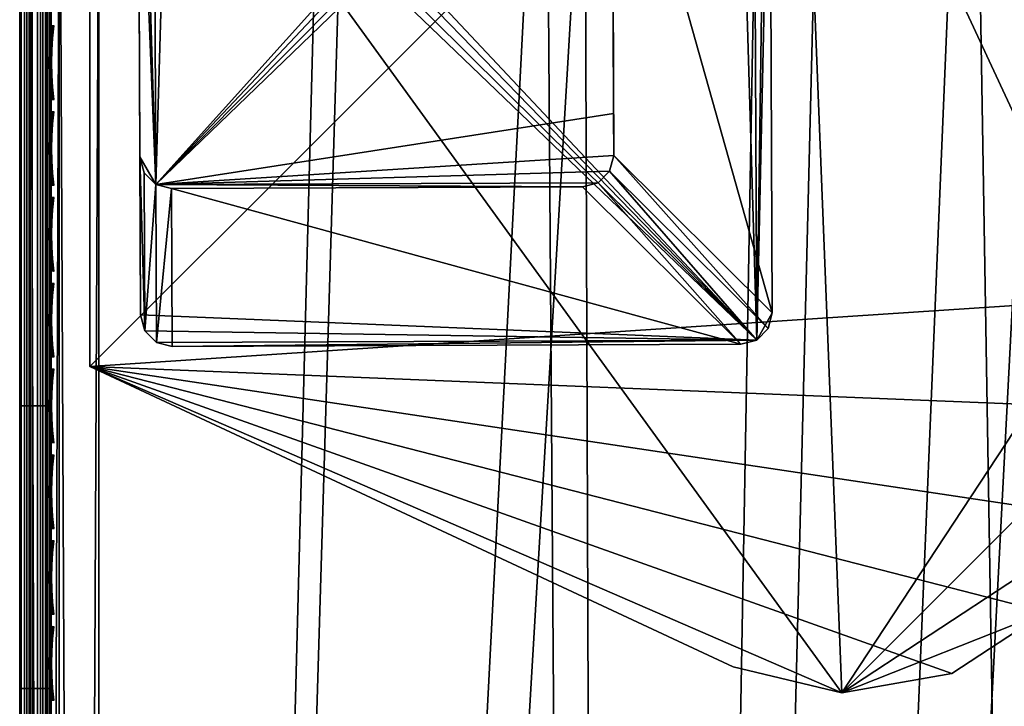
# Model space of a CAD drawing. Header units: inches. Extents: x -6.6 to 28, y -34.7 to 0.
# Tile 42 of 87: x -6.6 to -3.5, y -10.5 to -8.3. Entities that reach past the tile are written whole.
import ezdxf

# ---------------------------------------------------------------- set-up
doc = ezdxf.new("R2010")
doc.units = ezdxf.units.IN
doc.header["$LTSCALE"] = 0.03937
doc.header["$MEASUREMENT"] = 0
for name, color, linetype in [('A-FURN-3-ST', 151, 'Continuous'), ('A-FURN-3-ST-LGHW', 32, 'Continuous'), ('A-FURN-3-ST-SEAM', 250, 'Continuous'), ('A-FURN-3-STITCH', 15, 'Continuous')]:
    doc.layers.add(name, color=color, linetype=linetype)
doc.layers.add('A-FURN-3-ST-LG', color=7, linetype='Continuous', true_color=0x989898)

msp = doc.modelspace()

# ---------------------------------------------------------------- meshes
at = {"layer": 'A-FURN-3-ST'}
mesh = msp.add_polyface(dxfattribs=at)
corners = [(-6.6373, -34.1539, 5.25), (-6.6373, -7.1339, 5.25), (-6.6038, -34.1539, 5.125), (-6.6038, -7.1339, 5.125), (-6.5123, -34.1539, 5.0335), (-6.5123, -7.1339, 5.0335), (-6.3873, -34.1539, 5), (-6.3873, -7.1339, 5), (-6.3873, -33.5451, 18), (-6.3873, -7.7342, 18), (-6.5123, -33.5451, 17.9665), (-6.5123, -7.7342, 17.9665), (-6.6038, -33.5451, 17.875), (-6.6038, -7.7342, 17.875), (-6.6373, -33.5451, 17.75), (-6.6373, -7.7342, 17.75), (-5.676, -7.0732, 5), (-4.9743, -6.9418, 5), (-4.7776, -34.1041, 5), (-4.2893, -6.741, 5), (-3.6277, -6.4728, 5), (-3.1721, -33.9785, 5), (-2.9963, -6.1398, 5), (-2.4012, -5.7454, 5), (-1.8485, -5.2936, 5), (-1.5742, -33.7774, 5), (0.0124, -33.5012, 5), (1.5842, -33.1505, 5), (3.1377, -32.7261, 5), (4.6695, -32.2289, 5), (6.1762, -31.6601, 5), (7.6544, -31.0209, 5), (9.1008, -30.3127, 5), (10.5122, -29.5372, 5), (11.8855, -28.6959, 5), (13.2176, -27.7909, 5), (14.5055, -26.824, 5), (15.7465, -25.7976, 5), (-6.6373, -34.4039, 5.5002), (-6.6373, -6.8837, 5.5), (-6.6373, -34.3951, 16.9007), (-6.6373, -6.8837, 16.9), (-5.6133, -7.6702, 18), (-4.8496, -7.5289, 18), (-4.7572, -33.4933, 18), (-4.1039, -7.3118, 18), (-3.3837, -7.021, 18), (-3.1316, -33.3623, 18), (-2.6962, -6.6594, 18), (-2.0485, -6.2308, 18), (-1.5143, -33.1525, 18), (0.091, -32.8643, 18), (1.6803, -32.4985, 18), (3.25, -32.0558, 18), (4.7963, -31.5374, 18), (6.3156, -30.9444, 18), (7.8042, -30.2783, 18), (9.2588, -29.5406, 18), (10.6757, -28.7331, 18), (12.0518, -27.8577, 18), (13.3836, -26.9165, 18), (14.6682, -25.9116, 18), (-1.4471, -5.7395, 18), (15.9024, -24.8455, 18)]
mesh.append_faces([[corners[k] for k in face] for face in [(0, 1, 2), (2, 1, 3), (2, 3, 4), (4, 3, 5), (4, 5, 6), (6, 5, 7), (8, 9, 10), (10, 9, 11), (10, 11, 12), (12, 11, 13), (12, 13, 14), (14, 13, 15), (7, 16, 6), (6, 16, 17), (6, 17, 18), (18, 17, 19), (18, 19, 20), (18, 20, 21), (21, 20, 22), (21, 22, 23), (23, 24, 21), (21, 24, 25), (25, 24, 26), (26, 24, 27), (27, 24, 28), (28, 24, 29), (29, 24, 30), (30, 24, 31), (31, 24, 32), (32, 24, 33), (33, 24, 34), (34, 24, 35), (35, 24, 36), (36, 24, 37), (1, 38, 39), (38, 40, 39), (39, 40, 41), (41, 40, 14), (41, 14, 15), (9, 8, 42), (42, 8, 43), (43, 8, 44), (43, 44, 45), (45, 44, 46), (46, 44, 47), (46, 47, 48), (48, 47, 49), (49, 47, 50), (49, 50, 51), (51, 52, 49), (49, 52, 53), (49, 53, 54), (54, 55, 49), (49, 55, 56), (49, 56, 57), (57, 58, 49), (49, 58, 59), (49, 59, 60), (60, 61, 49), (49, 61, 62), (62, 61, 63)]])
mesh = msp.add_polyface(dxfattribs=at)
corners = [(5.9884, -31.5158, 17.9228), (6.7614, -31.195, 17.9228), (6.6806, -31.007, 17.9817), (5.9123, -31.3258, 17.9817), (6.3156, -30.9444, 18), (7.4444, -30.6676, 17.9817), (7.8042, -30.2783, 18), (8.2029, -30.3079, 17.9817), (8.9554, -29.9277, 17.9817), (8.2929, -30.4917, 17.9228), (9.0499, -30.1092, 17.9228), (8.3795, -30.6685, 17.8209), (9.1409, -30.2839, 17.8209), (8.4569, -30.8265, 17.6781), (9.2222, -30.4398, 17.6781), (8.5197, -30.9548, 17.5024), (9.2882, -30.5665, 17.5024), (8.5646, -31.0465, 17.3055), (9.3354, -30.6571, 17.3055), (8.5905, -31.0995, 17.1009), (9.3626, -30.7094, 17.1009), (9.3265, -30.749, 16.9008), (7.8592, -31.4674, 16.9008), (7.8122, -31.4686, 17.1009), (6.9085, -31.5375, 17.6781), (7.6854, -31.1924, 17.6781), (7.612, -31.0326, 17.8209), (6.8391, -31.376, 17.8209), (7.5298, -30.8536, 17.9228), (10.1276, -30.2985, 17.1009), (10.4388, -29.1068, 17.9817), (9.2588, -29.5406, 18), (9.7009, -29.5273, 17.9817), (4.7963, -31.5374, 18), (7.7876, -31.4151, 17.3055), (7.745, -31.3222, 17.5024), (10.0991, -30.2469, 17.3055), (10.0496, -30.1576, 17.5024), (9.9805, -30.0326, 17.6781), (9.8953, -29.8787, 17.8209), (9.8, -29.7064, 17.9228), (7.8628, -31.4754, 5.5004), (9.3305, -30.7568, 5.5004), (10.7627, -29.9699, 5.5004), (7.8041, -31.4511, 5.2891), (7.7804, -31.3996, 5.1956), (8.5571, -31.0312, 5.1956), (8.582, -31.0821, 5.2891), (9.3275, -30.642, 5.1956), (9.3536, -30.6922, 5.2891), (10.0908, -30.232, 5.1956), (10.1182, -30.2816, 5.2891), (7.7496, -31.3325, 5.1182), (8.5246, -30.9649, 5.1182), (9.2933, -30.5765, 5.1182), (10.0551, -30.1674, 5.1182), (7.6864, -31.1947, 5.0303), (8.4579, -30.8288, 5.0303), (9.2233, -30.4421, 5.0303), (9.9817, -30.0348, 5.0303), (6.9095, -31.5399, 5.0303), (7.6544, -31.0209, 5), (9.1008, -30.3127, 5), (10.5122, -29.5372, 5), (10.1352, -30.3123, 5.3932), (9.3699, -30.7234, 5.3932), (8.5974, -31.1136, 5.3932), (7.8187, -31.483, 5.3932), (-6.6373, -34.1539, 5.25), (-6.6373, -34.4039, 5.5002), (-6.6373, -7.1339, 5.25)]
mesh.append_faces([[corners[k] for k in face] for face in [(0, 1, 2, 3), (3, 2, 4), (4, 2, 5), (4, 5, 6), (6, 5, 7), (6, 7, 8), (8, 7, 9, 10), (10, 9, 11, 12), (12, 11, 13, 14), (14, 13, 15, 16), (16, 15, 17, 18), (18, 17, 19, 20), (20, 19, 21), (21, 19, 22), (22, 19, 23), (24, 25, 26, 27), (27, 26, 28, 1), (1, 28, 5, 2), (20, 21, 29), (30, 31, 32), (32, 31, 8), (8, 31, 6), (4, 33, 3), (19, 17, 34, 23), (17, 15, 35, 34), (15, 13, 25, 35), (13, 11, 26, 25), (11, 9, 28, 26), (9, 7, 5, 28), (18, 20, 29, 36), (16, 18, 36, 37), (14, 16, 37, 38), (12, 14, 38, 39), (10, 12, 39, 40), (8, 10, 40, 32), (22, 41, 42), (22, 42, 21), (21, 42, 43), (44, 45, 46, 47), (47, 46, 48, 49), (49, 48, 50, 51), (45, 52, 53, 46), (46, 53, 54, 48), (48, 54, 55, 50), (52, 56, 57, 53), (53, 57, 58, 54), (54, 58, 59, 55), (60, 61, 56), (56, 61, 57), (61, 62, 57), (57, 62, 58), (58, 62, 59), (59, 62, 63), (64, 42, 65), (65, 42, 66), (65, 66, 47, 49), (42, 41, 66), (66, 67, 44, 47), (65, 49, 51, 64), (68, 69, 70)]])
at = {"layer": 'A-FURN-3-ST-LG'}
mesh = msp.add_polyface(dxfattribs=at)
corners = [(-4.3059, -9.3173, 4.7968), (-6.155, -9.338, 4.7968), (-4.3557, -9.3308, 4.7968), (-6.205, -9.3247, 4.7968), (-6.2418, -9.2881, 4.7968), (-6.2553, -9.2379, 4.7968), (-6.2625, -7.4397, 4.7968), (-6.2494, -7.3897, 4.7968), (-6.2129, -7.3529, 4.7968), (-6.163, -7.3394, 4.7968), (-4.3647, -7.3322, 4.7968), (-4.3144, -7.3454, 4.7968), (-4.2776, -7.3818, 4.7968), (-4.2639, -7.4317, 4.7968), (-4.2567, -9.2311, 4.7968), (-4.2698, -9.2809, 4.7968), (-6.2129, -7.3529, 0.0005), (-6.163, -7.3394, 0.0005), (-6.2494, -7.3897, 0.0005), (-6.2625, -7.4397, 0.0005), (-4.8644, -7.3342, 0.0005), (-4.8141, -7.3474, 0.0005), (-4.7772, -7.3838, 0.0005), (-4.7635, -7.4337, 0.0005), (-6.157, -8.8383, 0.0005), (-6.207, -8.825, 0.0005), (-6.2438, -8.7884, 0.0005), (-6.2573, -8.7382, 0.0005), (-4.8573, -8.8331, 0.0005), (-4.8076, -8.8196, 0.0005), (-4.7715, -8.7832, 0.0005), (-4.7583, -8.7334, 0.0005), (-4.7589, -8.6009, 0.0005)]
mesh.append_faces([[corners[k] for k in face] for face in [(16, 9, 17), (16, 8, 9), (6, 18, 19), (6, 7, 18), (10, 17, 9), (10, 20, 17), (11, 20, 10), (11, 21, 20), (12, 21, 11), (12, 22, 21), (13, 22, 12), (13, 23, 22), (3, 24, 1), (3, 25, 24), (4, 25, 3), (4, 26, 25), (27, 4, 5), (27, 26, 4), (5, 19, 27), (5, 6, 19), (2, 24, 28), (2, 1, 24), (29, 2, 28), (29, 0, 2), (30, 0, 29), (30, 15, 0), (31, 15, 30), (31, 14, 15), (23, 14, 31), (23, 13, 14)]])
mesh.append_faces([[corners[k] for k in face] for face in [(0, 1, 2), (18, 8, 16), (25, 28, 24), (25, 22, 23)]], dxfattribs={"vtx0": -1})
mesh.append_faces([[corners[k] for k in face] for face in [(25, 32, 31)]], dxfattribs={"vtx0": -1, "vtx1": -1})
mesh.append_faces([[corners[k] for k in face] for face in [(0, 3, 1), (0, 4, 3), (0, 5, 4), (0, 6, 5), (0, 7, 6), (0, 8, 7), (0, 9, 8), (0, 10, 9), (0, 11, 10), (0, 12, 11), (0, 13, 12), (0, 14, 13), (25, 29, 28), (25, 30, 29), (25, 21, 22), (25, 20, 21), (25, 17, 20), (25, 16, 17), (25, 18, 16), (25, 19, 18), (25, 27, 19)]], dxfattribs={"vtx0": -1, "vtx2": -1})
mesh.append_faces([[corners[k] for k in face] for face in [(23, 31, 32), (25, 23, 32)]], dxfattribs={"vtx1": -1, "vtx2": -1})
mesh.append_faces([[corners[k] for k in face] for face in [(0, 15, 14), (18, 7, 8), (25, 31, 30), (25, 26, 27)]], dxfattribs={"vtx2": -1})
at = {"layer": 'A-FURN-3-ST-LGHW'}
mesh = msp.add_polyface(dxfattribs=at)
corners = [(-6.4158, -9.4013, 5.0005), (-4.0365, -10.4333, 5.0005), (-4.3805, -10.3516, 5.0005), (-3.6882, -10.3721, 5.0005), (-3.3926, -10.1779, 5.0005), (-3.1982, -9.8826, 5.0005), (-3.1366, -9.5343, 5.0005), (-3.2179, -9.1901, 5.0005), (-4.1662, -7.154, 5.0005), (-6.4147, -7.1528, 5.0005), (-4.3805, -10.3516, 4.7507), (-4.0365, -10.4333, 4.7507), (-3.6882, -10.3721, 4.7507), (-3.3926, -10.1779, 4.7507), (-3.1982, -9.8826, 4.7507), (-3.1366, -9.5343, 4.7507), (-3.2179, -9.1901, 4.7507), (-6.4158, -9.4013, 4.7507), (-6.4147, -7.1528, 4.7507), (-4.1662, -7.154, 4.7507)]
mesh.append_faces([[corners[k] for k in face] for face in [(2, 10, 1), (10, 11, 1), (1, 11, 3), (11, 12, 3), (3, 12, 4), (12, 13, 4), (4, 13, 5), (13, 14, 5), (5, 14, 6), (14, 15, 6), (7, 6, 16), (6, 15, 16), (8, 7, 19), (7, 16, 19), (17, 10, 0), (10, 2, 0)]])
mesh.append_faces([[corners[k] for k in face] for face in [(2, 1, 0), (10, 17, 11), (9, 8, 18), (0, 9, 17)]], dxfattribs={"vtx1": -1})
mesh.append_faces([[corners[k] for k in face] for face in [(1, 3, 0), (3, 4, 0), (4, 5, 0), (5, 6, 0), (6, 7, 0), (7, 8, 0), (17, 18, 11), (18, 19, 11), (19, 16, 11), (16, 15, 11), (15, 14, 11), (14, 13, 11)]], dxfattribs={"vtx1": -1, "vtx2": -1})
mesh.append_faces([[corners[k] for k in face] for face in [(8, 9, 0), (13, 12, 11), (8, 19, 18), (9, 18, 17)]], dxfattribs={"vtx2": -1})
at = {"layer": 'A-FURN-3-ST-SEAM'}
mesh = msp.add_polyface(dxfattribs=at)
corners = [(-6.5373, -7.7382, 17.9), (-6.5408, -9.5258, 17.8826), (-6.5408, -7.7382, 17.8826), (-6.5373, -7.5531, 17.8825), (-6.5408, -7.5484, 17.8639), (-6.5373, -7.545, 17.881), (-6.5373, -7.371, 17.8301), (-6.5408, -7.3622, 17.8078), (-6.5373, -7.3555, 17.8239), (-6.5373, -7.2019, 17.7439), (-6.5373, -9.5258, 17.9), (-6.5444, -7.7382, 17.9255), (-6.5444, -7.5401, 17.906), (-6.5444, -7.3458, 17.8475), (-6.5561, -7.3406, 17.8599), (-6.5561, -7.5375, 17.9192), (-6.5561, -7.7382, 17.939), (-6.5561, -9.5258, 17.939), (-6.5444, -9.5258, 17.9255), (-6.5718, -7.3375, 17.8674), (-6.5718, -7.5359, 17.9272), (-6.5718, -7.7382, 17.9472), (-6.5718, -9.5258, 17.9472), (-6.6069, -7.338, 17.8662), (-6.6069, -7.5361, 17.9259), (-6.6069, -7.7382, 17.9459), (-6.6069, -9.5258, 17.9459), (-6.6218, -7.3417, 17.8573), (-6.6218, -7.538, 17.9164), (-6.6218, -7.7382, 17.9362), (-6.6218, -9.5258, 17.9362), (-6.6322, -7.3472, 17.8439), (-6.6322, -7.5408, 17.9022), (-6.6322, -7.7382, 17.9217), (-6.6322, -9.5258, 17.9217), (-6.6371, -7.3538, 17.8281), (-6.6371, -7.5441, 17.8854), (-6.6371, -7.7382, 17.9045), (-6.6371, -9.5258, 17.9045), (-6.6145, -7.2042, 17.6961), (-6.5983, -7.2082, 17.69), (-6.5983, -7.3741, 17.7791), (-6.6145, -7.3713, 17.7858), (-6.5983, -7.5544, 17.8334), (-6.6145, -7.553, 17.8406), (-6.5983, -7.7382, 17.8515), (-6.6145, -7.7382, 17.8588), (-6.5983, -9.5258, 17.8515), (-6.6145, -9.5258, 17.8588), (-6.5639, -7.2056, 17.694), (-6.5501, -7.1993, 17.7033), (-6.5501, -7.368, 17.7939), (-6.5639, -7.3723, 17.7835), (-6.5501, -7.5513, 17.8491), (-6.5639, -7.5534, 17.8381), (-6.5501, -7.7382, 17.8675), (-6.5639, -7.7382, 17.8563), (-6.5501, -9.5258, 17.8675), (-6.5639, -9.5258, 17.8563), (-6.6355, -9.5258, 17.8868), (-6.6355, -7.7382, 17.8868), (-6.6355, -7.5475, 17.868), (-6.6355, -7.3606, 17.8117), (-6.6371, -7.1787, 17.734), (-6.6355, -7.1886, 17.7193), (-6.5806, -9.5258, 17.8505), (-6.5806, -7.7382, 17.8505), (-6.5806, -7.5546, 17.8324), (-6.5806, -7.3745, 17.7781), (-6.5806, -7.2088, 17.6892), (-6.5408, -7.1909, 17.7159)]
mesh.append_faces([[corners[k] for k in face] for face in [(0, 1, 2), (0, 2, 3), (3, 2, 4), (3, 4, 5), (5, 4, 6), (6, 4, 7), (6, 7, 8), (8, 7, 9), (10, 0, 11), (11, 0, 3), (11, 3, 12), (12, 3, 5), (12, 5, 6), (12, 6, 13), (13, 6, 8), (13, 8, 9), (13, 14, 15, 12), (12, 15, 16, 11), (11, 16, 17, 18), (14, 19, 20, 15), (15, 20, 21, 16), (16, 21, 22, 17), (19, 23, 24, 20), (20, 24, 25, 21), (21, 25, 26, 22), (23, 27, 28, 24), (24, 28, 29, 25), (25, 29, 30, 26), (27, 31, 32, 28), (28, 32, 33, 29), (29, 33, 34, 30), (31, 35, 36, 32), (32, 36, 37, 33), (33, 37, 38, 34), (39, 40, 41, 42), (42, 41, 43, 44), (44, 43, 45, 46), (46, 45, 47, 48), (49, 50, 51, 52), (52, 51, 53, 54), (54, 53, 55, 56), (56, 55, 57, 58), (59, 38, 37, 60), (60, 37, 36, 61), (61, 36, 35, 62), (62, 35, 63, 64), (48, 59, 60, 46), (46, 60, 61, 44), (44, 61, 62, 42), (42, 62, 64, 39), (65, 47, 45, 66), (66, 45, 43, 67), (67, 43, 41, 68), (68, 41, 40, 69), (58, 65, 66, 56), (56, 66, 67, 54), (54, 67, 68, 52), (52, 68, 69, 49), (2, 55, 53, 4), (4, 53, 51, 7), (7, 51, 50, 70)]])
mesh = msp.add_polyface(dxfattribs=at)
corners = [(-6.5373, -12.2072, 17.9), (-6.5408, -13.1018, 17.8826), (-6.5408, -12.2072, 17.8826), (-6.5373, -11.3134, 17.9), (-6.5408, -11.3134, 17.8826), (-6.5373, -10.4196, 17.9), (-6.5408, -10.4196, 17.8826), (-6.5373, -9.5258, 17.9), (-6.5408, -9.5258, 17.8826), (-6.5373, -7.7382, 17.9), (-6.5444, -12.2072, 17.9255), (-6.5373, -13.1018, 17.9), (-6.5444, -9.5258, 17.9255), (-6.5561, -9.5258, 17.939), (-6.5561, -10.4196, 17.939), (-6.5444, -10.4196, 17.9255), (-6.5561, -11.3134, 17.939), (-6.5444, -11.3134, 17.9255), (-6.5561, -12.2072, 17.939), (-6.5718, -9.5258, 17.9472), (-6.5718, -10.4196, 17.9472), (-6.5718, -11.3134, 17.9472), (-6.5718, -12.2072, 17.9472), (-6.6069, -9.5258, 17.9459), (-6.6069, -10.4196, 17.9459), (-6.6069, -11.3134, 17.9459), (-6.6069, -12.2072, 17.9459), (-6.6218, -9.5258, 17.9362), (-6.6218, -10.4196, 17.9362), (-6.6218, -11.3134, 17.9362), (-6.6218, -12.2072, 17.9362), (-6.6218, -13.1018, 17.9362), (-6.6069, -13.1018, 17.9459), (-6.6322, -9.5258, 17.9217), (-6.6322, -10.4196, 17.9217), (-6.6322, -11.3134, 17.9217), (-6.6322, -12.2072, 17.9217), (-6.6322, -13.1018, 17.9217), (-6.6371, -9.5258, 17.9045), (-6.6371, -10.4196, 17.9045), (-6.6371, -11.3134, 17.9045), (-6.6371, -12.2072, 17.9045), (-6.6371, -13.1018, 17.9045), (-6.6145, -9.5258, 17.8588), (-6.5983, -9.5258, 17.8515), (-6.5983, -10.4196, 17.8515), (-6.6145, -10.4196, 17.8588), (-6.5983, -11.3134, 17.8515), (-6.6145, -11.3134, 17.8588), (-6.5983, -12.2072, 17.8515), (-6.6145, -12.2072, 17.8588), (-6.5983, -13.1018, 17.8515), (-6.6145, -13.1018, 17.8588), (-6.5639, -9.5258, 17.8563), (-6.5501, -9.5258, 17.8675), (-6.5501, -10.4196, 17.8675), (-6.5639, -10.4196, 17.8563), (-6.5501, -11.3134, 17.8675), (-6.5639, -11.3134, 17.8563), (-6.5501, -12.2072, 17.8675), (-6.5639, -12.2072, 17.8563), (-6.5444, -7.7382, 17.9255), (-6.6355, -12.2072, 17.8868), (-6.6355, -13.1018, 17.8868), (-6.6355, -11.3134, 17.8868), (-6.6355, -10.4196, 17.8868), (-6.6355, -9.5258, 17.8868), (-6.5806, -12.2072, 17.8505), (-6.5806, -11.3134, 17.8505), (-6.5806, -10.4196, 17.8505), (-6.5806, -9.5258, 17.8505), (-6.5501, -7.7382, 17.8675), (-6.5408, -7.7382, 17.8826)]
mesh.append_faces([[corners[k] for k in face] for face in [(0, 1, 2), (0, 2, 3), (3, 2, 4), (3, 4, 5), (5, 4, 6), (5, 6, 7), (7, 6, 8), (7, 8, 9), (0, 10, 11), (10, 0, 17), (17, 0, 3), (17, 3, 15), (15, 3, 5), (15, 5, 12), (12, 5, 7), (12, 7, 61), (8, 54, 71, 72)]])
mesh.append_faces([[corners[k] for k in face] for face in [(65, 39, 38, 66), (46, 65, 66, 43), (69, 45, 44, 70), (56, 69, 70, 53), (6, 55, 54, 8)]], dxfattribs={"vtx0": -1})
mesh.append_faces([[corners[k] for k in face] for face in [(15, 14, 16, 17), (17, 16, 18, 10), (14, 20, 21, 16), (16, 21, 22, 18), (20, 24, 25, 21), (21, 25, 26, 22), (24, 28, 29, 25), (25, 29, 30, 26), (26, 30, 31, 32), (28, 34, 35, 29), (29, 35, 36, 30), (30, 36, 37, 31), (34, 39, 40, 35), (35, 40, 41, 36), (36, 41, 42, 37), (46, 45, 47, 48), (48, 47, 49, 50), (50, 49, 51, 52), (56, 55, 57, 58), (58, 57, 59, 60), (64, 40, 39, 65), (48, 64, 65, 46), (68, 47, 45, 69), (58, 68, 69, 56), (4, 57, 55, 6)]], dxfattribs={"vtx0": -1, "vtx2": -1})
mesh.append_faces([[corners[k] for k in face] for face in [(12, 13, 14, 15), (13, 19, 20, 14), (19, 23, 24, 20), (23, 27, 28, 24), (27, 33, 34, 28), (33, 38, 39, 34), (43, 44, 45, 46), (53, 54, 55, 56), (41, 62, 63, 42), (62, 50, 52, 63), (62, 41, 40, 64), (50, 62, 64, 48), (67, 49, 47, 68), (60, 67, 68, 58), (2, 59, 57, 4)]], dxfattribs={"vtx2": -1})
at = {"layer": 'A-FURN-3-STITCH'}
mesh = msp.add_polymesh((7, 4), dxfattribs=at)
for k, corner in enumerate([(-6.528, -8.3235, 17.9558), (-6.5302, -8.3234, 17.9543), (-6.5345, -8.3234, 17.9514), (-6.5367, -8.3234, 17.9499), (-6.5323, -8.3619, 17.9615), (-6.537, -8.362, 17.9637), (-6.5413, -8.3619, 17.9608), (-6.5409, -8.3618, 17.9556), (-6.5349, -8.4008, 17.9646), (-6.5396, -8.4008, 17.9669), (-6.5439, -8.4008, 17.964), (-6.5435, -8.4007, 17.9588), (-6.5358, -8.4399, 17.9652), (-6.5404, -8.4399, 17.9675), (-6.5447, -8.4399, 17.9646), (-6.5444, -8.4398, 17.9594), (-6.5349, -8.4789, 17.9633), (-6.5396, -8.479, 17.9656), (-6.5439, -8.4789, 17.9627), (-6.5435, -8.4788, 17.9575), (-6.5323, -8.5177, 17.9589), (-6.537, -8.5177, 17.9611), (-6.5413, -8.5177, 17.9582), (-6.5409, -8.5176, 17.953), (-6.528, -8.5559, 17.9519), (-6.5302, -8.5559, 17.9505), (-6.5345, -8.5559, 17.9476), (-6.5367, -8.5558, 17.9461)]):
    mesh.set_mesh_vertex(divmod(k, 4), corner)
mesh = msp.add_polymesh((7, 4), dxfattribs=at)
for k, corner in enumerate([(-6.528, -8.595, 17.9558), (-6.5302, -8.595, 17.9543), (-6.5345, -8.5949, 17.9514), (-6.5367, -8.5949, 17.9499), (-6.5323, -8.6334, 17.9615), (-6.537, -8.6335, 17.9637), (-6.5413, -8.6334, 17.9608), (-6.5409, -8.6334, 17.9556), (-6.5349, -8.6723, 17.9646), (-6.5396, -8.6724, 17.9669), (-6.5439, -8.6723, 17.964), (-6.5435, -8.6722, 17.9588), (-6.5358, -8.7114, 17.9652), (-6.5404, -8.7115, 17.9675), (-6.5447, -8.7114, 17.9646), (-6.5444, -8.7113, 17.9594), (-6.5349, -8.7505, 17.9633), (-6.5396, -8.7505, 17.9656), (-6.5439, -8.7505, 17.9627), (-6.5435, -8.7504, 17.9575), (-6.5323, -8.7892, 17.9589), (-6.537, -8.7893, 17.9611), (-6.5413, -8.7892, 17.9582), (-6.5409, -8.7891, 17.953), (-6.528, -8.8275, 17.9519), (-6.5302, -8.8274, 17.9505), (-6.5345, -8.8274, 17.9476), (-6.5367, -8.8274, 17.9461)]):
    mesh.set_mesh_vertex(divmod(k, 4), corner)
mesh = msp.add_polymesh((7, 4), dxfattribs=at)
for k, corner in enumerate([(-6.528, -8.8665, 17.9558), (-6.5302, -8.8665, 17.9543), (-6.5345, -8.8665, 17.9514), (-6.5367, -8.8664, 17.9499), (-6.5323, -8.905, 17.9615), (-6.537, -8.905, 17.9637), (-6.5413, -8.905, 17.9608), (-6.5409, -8.9049, 17.9556), (-6.5349, -8.9439, 17.9646), (-6.5396, -8.9439, 17.9669), (-6.5439, -8.9439, 17.964), (-6.5435, -8.9438, 17.9588), (-6.5358, -8.983, 17.9652), (-6.5404, -8.983, 17.9675), (-6.5447, -8.9829, 17.9646), (-6.5444, -8.9829, 17.9594), (-6.5349, -9.022, 17.9633), (-6.5396, -9.022, 17.9656), (-6.5439, -9.022, 17.9627), (-6.5435, -9.0219, 17.9575), (-6.5323, -9.0608, 17.9589), (-6.537, -9.0608, 17.9611), (-6.5413, -9.0608, 17.9582), (-6.5409, -9.0607, 17.953), (-6.528, -9.099, 17.9519), (-6.5302, -9.099, 17.9505), (-6.5345, -9.0989, 17.9476), (-6.5367, -9.0989, 17.9461)]):
    mesh.set_mesh_vertex(divmod(k, 4), corner)
mesh = msp.add_polymesh((7, 4), dxfattribs=at)
for k, corner in enumerate([(-6.528, -9.1381, 17.9558), (-6.5302, -9.138, 17.9543), (-6.5345, -9.138, 17.9514), (-6.5367, -9.138, 17.9499), (-6.5323, -9.1765, 17.9615), (-6.537, -9.1765, 17.9637), (-6.5413, -9.1765, 17.9608), (-6.5409, -9.1764, 17.9556), (-6.5349, -9.2154, 17.9646), (-6.5396, -9.2154, 17.9669), (-6.5439, -9.2154, 17.964), (-6.5435, -9.2153, 17.9588), (-6.5358, -9.2545, 17.9652), (-6.5404, -9.2545, 17.9675), (-6.5447, -9.2545, 17.9646), (-6.5444, -9.2544, 17.9594), (-6.5349, -9.2935, 17.9633), (-6.5396, -9.2936, 17.9656), (-6.5439, -9.2935, 17.9627), (-6.5435, -9.2934, 17.9575), (-6.5323, -9.3323, 17.9589), (-6.537, -9.3323, 17.9611), (-6.5413, -9.3323, 17.9582), (-6.5409, -9.3322, 17.953), (-6.528, -9.3705, 17.9519), (-6.5302, -9.3705, 17.9505), (-6.5345, -9.3705, 17.9476), (-6.5367, -9.3704, 17.9461)]):
    mesh.set_mesh_vertex(divmod(k, 4), corner)
mesh = msp.add_polymesh((7, 4), dxfattribs=at)
for k, corner in enumerate([(-6.528, -9.4096, 17.9558), (-6.5302, -9.4096, 17.9543), (-6.5345, -9.4095, 17.9514), (-6.5367, -9.4095, 17.9499), (-6.5323, -9.448, 17.9615), (-6.537, -9.4481, 17.9637), (-6.5413, -9.448, 17.9608), (-6.5409, -9.4479, 17.9556), (-6.5349, -9.4869, 17.9646), (-6.5396, -9.487, 17.9669), (-6.5439, -9.4869, 17.964), (-6.5435, -9.4868, 17.9588), (-6.5358, -9.526, 17.9652), (-6.5404, -9.5261, 17.9675), (-6.5447, -9.526, 17.9646), (-6.5444, -9.5259, 17.9594), (-6.5349, -9.5651, 17.9633), (-6.5396, -9.5651, 17.9656), (-6.5439, -9.565, 17.9627), (-6.5435, -9.565, 17.9575), (-6.5323, -9.6038, 17.9589), (-6.537, -9.6039, 17.9611), (-6.5413, -9.6038, 17.9582), (-6.5409, -9.6037, 17.953), (-6.528, -9.6421, 17.9519), (-6.5302, -9.642, 17.9505), (-6.5345, -9.642, 17.9476), (-6.5367, -9.642, 17.9461)]):
    mesh.set_mesh_vertex(divmod(k, 4), corner)
mesh = msp.add_polymesh((7, 4), dxfattribs=at)
for k, corner in enumerate([(-6.528, -9.6811, 17.9558), (-6.5302, -9.6811, 17.9543), (-6.5345, -9.681, 17.9514), (-6.5367, -9.681, 17.9499), (-6.5323, -9.7196, 17.9615), (-6.537, -9.7196, 17.9637), (-6.5413, -9.7196, 17.9608), (-6.5409, -9.7195, 17.9556), (-6.5349, -9.7585, 17.9646), (-6.5396, -9.7585, 17.9669), (-6.5439, -9.7584, 17.964), (-6.5435, -9.7584, 17.9588), (-6.5358, -9.7975, 17.9652), (-6.5404, -9.7976, 17.9675), (-6.5447, -9.7975, 17.9646), (-6.5444, -9.7974, 17.9594), (-6.5349, -9.8366, 17.9633), (-6.5396, -9.8366, 17.9656), (-6.5439, -9.8366, 17.9627), (-6.5435, -9.8365, 17.9575), (-6.5323, -9.8754, 17.9589), (-6.537, -9.8754, 17.9611), (-6.5413, -9.8753, 17.9582), (-6.5409, -9.8753, 17.953), (-6.528, -9.9136, 17.9519), (-6.5302, -9.9136, 17.9505), (-6.5345, -9.9135, 17.9476), (-6.5367, -9.9135, 17.9461)]):
    mesh.set_mesh_vertex(divmod(k, 4), corner)
mesh = msp.add_polymesh((7, 4), dxfattribs=at)
for k, corner in enumerate([(-6.528, -9.9526, 17.9558), (-6.5302, -9.9526, 17.9543), (-6.5345, -9.9526, 17.9514), (-6.5367, -9.9526, 17.9499), (-6.5323, -9.9911, 17.9615), (-6.537, -9.9911, 17.9637), (-6.5413, -9.9911, 17.9608), (-6.5409, -9.991, 17.9556), (-6.5349, -10.03, 17.9646), (-6.5396, -10.03, 17.9669), (-6.5439, -10.03, 17.964), (-6.5435, -10.0299, 17.9588), (-6.5358, -10.0691, 17.9652), (-6.5404, -10.0691, 17.9675), (-6.5447, -10.0691, 17.9646), (-6.5444, -10.069, 17.9594), (-6.5349, -10.1081, 17.9633), (-6.5396, -10.1082, 17.9656), (-6.5439, -10.1081, 17.9627), (-6.5435, -10.108, 17.9575), (-6.5323, -10.1469, 17.9589), (-6.537, -10.1469, 17.9611), (-6.5413, -10.1469, 17.9582), (-6.5409, -10.1468, 17.953), (-6.528, -10.1851, 17.9519), (-6.5302, -10.1851, 17.9505), (-6.5345, -10.185, 17.9476), (-6.5367, -10.185, 17.9461)]):
    mesh.set_mesh_vertex(divmod(k, 4), corner)
mesh = msp.add_polymesh((7, 4), dxfattribs=at)
for k, corner in enumerate([(-6.528, -10.2242, 17.9558), (-6.5302, -10.2242, 17.9543), (-6.5345, -10.2241, 17.9514), (-6.5367, -10.2241, 17.9499), (-6.5323, -10.2626, 17.9615), (-6.537, -10.2627, 17.9637), (-6.5413, -10.2626, 17.9608), (-6.5409, -10.2625, 17.9556), (-6.5349, -10.3015, 17.9646), (-6.5396, -10.3016, 17.9669), (-6.5439, -10.3015, 17.964), (-6.5435, -10.3014, 17.9588), (-6.5358, -10.3406, 17.9652), (-6.5404, -10.3406, 17.9675), (-6.5447, -10.3406, 17.9646), (-6.5444, -10.3405, 17.9594), (-6.5349, -10.3796, 17.9633), (-6.5396, -10.3797, 17.9656), (-6.5439, -10.3796, 17.9627), (-6.5435, -10.3796, 17.9575), (-6.5323, -10.4184, 17.9589), (-6.537, -10.4184, 17.9611), (-6.5413, -10.4184, 17.9582), (-6.5409, -10.4183, 17.953), (-6.528, -10.4567, 17.9519), (-6.5302, -10.4566, 17.9505), (-6.5345, -10.4566, 17.9476), (-6.5367, -10.4566, 17.9461)]):
    mesh.set_mesh_vertex(divmod(k, 4), corner)

doc.saveas('drawing.dxf')
